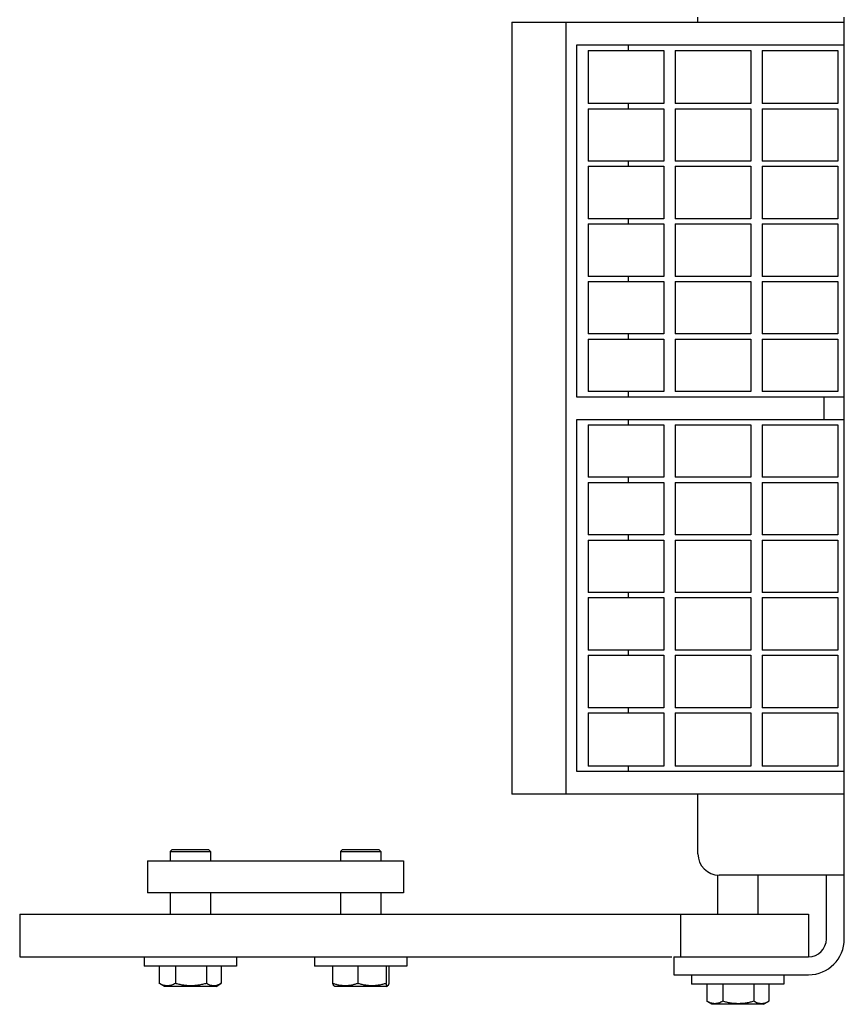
# Model space of a CAD drawing. Header units: inches. Extents: x 0 to 154, y 0 to 119.
# Tile 2 of 9: x 40.73 to 45.56, y 75.96 to 81.74. Entities that reach past the tile are written whole.
import ezdxf

# ---------------------------------------------------------------- set-up
doc = ezdxf.new("R2010")
doc.units = ezdxf.units.IN
doc.header["$LTSCALE"] = 8.47
doc.header["$MEASUREMENT"] = 0
for name, color, linetype in [('518353_WW_518353_32_BL4', 7, 'CONTINUOUS'), ('520309_BL0', 7, 'CONTINUOUS'), ('532387_BL3', 7, 'CONTINUOUS'), ('807_1830_10_1_SOLID1_BL34', 7, 'CONTINUOUS'), ('807_1830_11_1_SOLID1_BL10', 7, 'CONTINUOUS'), ('807_1830_12_1_SOLID1_BL32', 7, 'CONTINUOUS'), ('807_1830_13_1_SOLID1_BL26', 7, 'CONTINUOUS'), ('807_1830_14_1_SOLID1_BL40', 7, 'CONTINUOUS'), ('807_1830_15_1_SOLID1_BL17', 7, 'CONTINUOUS'), ('807_1830_16_1_SOLID1_BL33', 7, 'CONTINUOUS'), ('807_1830_17_1_SOLID1_BL30', 7, 'CONTINUOUS'), ('807_1830_18_1_SOLID1_BL18', 7, 'CONTINUOUS'), ('807_1830_19_1_SOLID1_BL29', 7, 'CONTINUOUS'), ('807_1830_1_1_SOLID1_BL24', 7, 'CONTINUOUS'), ('807_1830_1_SOLID1_BL35', 7, 'CONTINUOUS'), ('807_1830_20_1_SOLID1_BL41', 7, 'CONTINUOUS'), ('807_1830_21_1_SOLID1_BL46', 7, 'CONTINUOUS'), ('807_1830_22_1_SOLID1_BL7', 7, 'CONTINUOUS'), ('807_1830_23_1_SOLID1_BL27', 7, 'CONTINUOUS'), ('807_1830_24_1_SOLID1_BL39', 7, 'CONTINUOUS'), ('807_1830_25_1_SOLID1_BL37', 7, 'CONTINUOUS'), ('807_1830_26_1_SOLID1_BL36', 7, 'CONTINUOUS'), ('807_1830_27_1_SOLID1_BL12', 7, 'CONTINUOUS'), ('807_1830_28_1_SOLID1_BL25', 7, 'CONTINUOUS'), ('807_1830_29_1_SOLID1_BL44', 7, 'CONTINUOUS'), ('807_1830_2_1_SOLID1_BL21', 7, 'CONTINUOUS'), ('807_1830_30_1_SOLID1_BL13', 7, 'CONTINUOUS'), ('807_1830_31_1_SOLID1_BL31', 7, 'CONTINUOUS'), ('807_1830_32_1_SOLID1_BL14', 7, 'CONTINUOUS'), ('807_1830_33_1_SOLID1_BL45', 7, 'CONTINUOUS'), ('807_1830_34_1_SOLID1_BL16', 7, 'CONTINUOUS'), ('807_1830_35_1_SOLID1_BL23', 7, 'CONTINUOUS'), ('807_1830_36_1_SOLID1_BL11', 7, 'CONTINUOUS'), ('807_1830_3_1_SOLID1_BL15', 7, 'CONTINUOUS'), ('807_1830_4_1_SOLID1_BL38', 7, 'CONTINUOUS'), ('807_1830_5_1_SOLID1_BL20', 7, 'CONTINUOUS'), ('807_1830_6_1_SOLID1_BL42', 7, 'CONTINUOUS'), ('807_1830_7_1_SOLID1_BL43', 7, 'CONTINUOUS'), ('807_1830_8_1_SOLID1_BL28', 7, 'CONTINUOUS'), ('807_1830_9_1_SOLID1_BL22', 7, 'CONTINUOUS'), ('960616MSSF_BL1', 7, 'CONTINUOUS'), ('960616MSSF_BL2', 7, 'CONTINUOUS'), ('960616MSSF_BL6', 7, 'CONTINUOUS')]:
    doc.layers.add(name, color=color, linetype=linetype)

# ---------------------------------------------------------------- blocks, each defined once
blk = doc.blocks.new('520309_BL0', base_point=(62.3508, 59.904))
at = {"layer": '520309_BL0', "color": 7, "linetype": 'CONTINUOUS'}
for p, q in [((40.7284, 76.4871), (45.3534, 76.4871)), ((40.7284, 76.4871), (40.7284, 76.2371)), ((44.6034, 76.4871), (44.6034, 76.2371)), ((45.3534, 76.4871), (45.3534, 76.2371)), ((40.7284, 76.2371), (44.5527, 76.2371))]:
    blk.add_line(p, q, dxfattribs=at)
blk = doc.blocks.new('960616MSSF_BL1', base_point=(41.7284, 60.1461))
at = {"layer": '960616MSSF_BL1', "color": 7, "linetype": 'CONTINUOUS'}
for p, q in [((41.6221, 76.867), (41.6103, 76.8552)), ((41.6103, 76.8552), (41.8465, 76.8552)), ((41.6103, 76.8552), (41.6103, 76.8001)), ((41.6221, 76.867), (41.8347, 76.867)), ((41.8347, 76.867), (41.8465, 76.8552)), ((41.8465, 76.8552), (41.8465, 76.8001)), ((41.6103, 76.6121), (41.6103, 76.4871)), ((41.8465, 76.6121), (41.8465, 76.4871)), ((41.4578, 76.2371), (41.4578, 76.182)), ((41.9991, 76.2371), (41.9991, 76.182)), ((41.9991, 76.182), (41.4578, 76.182)), ((41.5466, 76.182), (41.5466, 76.0815)), ((41.6411, 76.182), (41.6411, 76.0815)), ((41.8229, 76.182), (41.8229, 76.0815)), ((41.9102, 76.182), (41.9102, 76.0815)), ((41.577, 76.0639), (41.5486, 76.0803)), ((41.8798, 76.0639), (41.577, 76.0639)), ((41.8798, 76.0639), (41.9082, 76.0803)), ((41.9102, 76.0815), (41.9081, 76.0802))]:
    blk.add_line(p, q, dxfattribs=at)
for points, knots in [([(41.6411, 76.0815), (41.6373, 76.0794), (41.6297, 76.0755), (41.6179, 76.071), (41.606, 76.0681), (41.5939, 76.0671), (41.5818, 76.0681), (41.5698, 76.071), (41.558, 76.0755), (41.5504, 76.0794), (41.5466, 76.0815)], [0, 0, 0, 0, 0.130291, 0.256586, 0.379356, 0.500005, 0.620657, 0.74343, 0.869718, 1, 1, 1, 1]), ([(41.8229, 76.0815), (41.8155, 76.0793), (41.8006, 76.0754), (41.778, 76.0709), (41.7551, 76.0681), (41.732, 76.0671), (41.7089, 76.0681), (41.686, 76.0709), (41.6634, 76.0754), (41.6485, 76.0793), (41.6411, 76.0815)], [0, 0, 0, 0, 0.125001, 0.250001, 0.375001, 0.5, 0.624999, 0.749999, 0.874999, 1, 1, 1, 1]), ([(41.9081, 76.0802), (41.9047, 76.0782), (41.8978, 76.0746), (41.8872, 76.0704), (41.8764, 76.0679), (41.8654, 76.0671), (41.8545, 76.0682), (41.8437, 76.0712), (41.8331, 76.0757), (41.8263, 76.0794), (41.8229, 76.0815)], [0, 0, 0, 0, 0.130721, 0.256745, 0.378764, 0.498542, 0.61859, 0.741338, 0.868319, 1, 1, 1, 1])]:
    blk.add_open_spline(points, degree=3, knots=knots, dxfattribs=at)
blk = doc.blocks.new('960616MSSF_BL2', base_point=(63.4054, 60.1461))
at = {"layer": '960616MSSF_BL2', "color": 7, "linetype": 'CONTINUOUS'}
for p, q in [((42.6221, 76.867), (42.6103, 76.8552)), ((42.6103, 76.8552), (42.8465, 76.8552)), ((42.6103, 76.8552), (42.6103, 76.8001)), ((42.6221, 76.867), (42.8347, 76.867)), ((42.8347, 76.867), (42.8465, 76.8552)), ((42.8465, 76.8552), (42.8465, 76.8001)), ((42.6103, 76.6121), (42.6103, 76.4871)), ((42.8465, 76.6121), (42.8465, 76.4871)), ((42.4578, 76.2371), (42.4578, 76.182)), ((42.9991, 76.2371), (42.9991, 76.182)), ((42.9991, 76.182), (42.4578, 76.182)), ((42.5631, 76.182), (42.5631, 76.0815)), ((42.7113, 76.182), (42.7113, 76.0815)), ((42.8767, 76.182), (42.8767, 76.0815)), ((42.8938, 76.182), (42.8938, 76.0815)), ((42.577, 76.0639), (42.5699, 76.068)), ((42.8798, 76.0639), (42.577, 76.0639)), ((42.8798, 76.0639), (42.887, 76.068))]:
    blk.add_line(p, q, dxfattribs=at)
for points, knots in [([(42.5631, 76.0815), (42.5636, 76.0798), (42.5645, 76.0774), (42.5657, 76.0744), (42.5666, 76.0725), (42.5675, 76.0709), (42.5684, 76.0696), (42.5693, 76.0685), (42.5699, 76.068), (42.5702, 76.0678)], [0, 0, 0, 0, 0.336466, 0.48492, 0.618825, 0.737301, 0.839906, 0.926985, 1, 1, 1, 1]), ([(42.7113, 76.0815), (42.7053, 76.0793), (42.6932, 76.0754), (42.6748, 76.0709), (42.6561, 76.0681), (42.6372, 76.0671), (42.6184, 76.0681), (42.5997, 76.0709), (42.5812, 76.0754), (42.5691, 76.0793), (42.5631, 76.0815)], [0, 0, 0, 0, 0.126059, 0.251308, 0.375861, 0.500001, 0.624142, 0.748695, 0.873943, 1, 1, 1, 1]), ([(42.8767, 76.0815), (42.87, 76.0793), (42.8564, 76.0754), (42.8358, 76.0709), (42.815, 76.0681), (42.794, 76.0671), (42.773, 76.0681), (42.7521, 76.0709), (42.7316, 76.0754), (42.718, 76.0793), (42.7113, 76.0815)], [0, 0, 0, 0, 0.125444, 0.250548, 0.37536, 0.5, 0.62464, 0.749452, 0.874556, 1, 1, 1, 1]), ([(42.8866, 76.0678), (42.8862, 76.0676), (42.8856, 76.0674), (42.8847, 76.0674), (42.8841, 76.0676), (42.8834, 76.068), (42.8825, 76.0688), (42.8815, 76.0702), (42.8802, 76.0723), (42.879, 76.0749), (42.8778, 76.078), (42.877, 76.0803), (42.8767, 76.0815)], [0, 0, 0, 0, 0.071262, 0.105286, 0.141044, 0.180415, 0.224735, 0.330998, 0.462669, 0.619346, 0.799195, 1, 1, 1, 1]), ([(42.8938, 76.0815), (42.8932, 76.0798), (42.8924, 76.0774), (42.8912, 76.0744), (42.8903, 76.0725), (42.8894, 76.0709), (42.8885, 76.0696), (42.8876, 76.0685), (42.8869, 76.068), (42.8866, 76.0678)], [0, 0, 0, 0, 0.336466, 0.48492, 0.618825, 0.737301, 0.839906, 0.926985, 1, 1, 1, 1])]:
    blk.add_open_spline(points, degree=3, knots=knots, dxfattribs=at)
blk = doc.blocks.new('532387_BL3', base_point=(62.8823, 60.123))
at = {"layer": '532387_BL3', "color": 7, "linetype": 'CONTINUOUS'}
for p, q in [((41.4784, 76.8001), (42.9784, 76.8001)), ((41.4784, 76.8001), (41.4784, 76.6121)), ((42.9784, 76.8001), (42.9784, 76.6121)), ((42.9784, 76.6121), (41.4784, 76.6121))]:
    blk.add_line(p, q, dxfattribs=at)
blk = doc.blocks.new('518353_WW_518353_32_BL4', base_point=(80.676, 77.12))
at = {"layer": '518353_WW_518353_32_BL4', "color": 7, "linetype": 'CONTINUOUS'}
for p, q in [((44.7059, 81.7221), (44.7059, 81.7521)), ((45.5639, 81.7221), (45.5639, 81.7521)), ((44.7059, 76.8421), (44.7059, 77.1921)), ((45.5639, 76.3421), (45.5639, 77.1921)), ((45.5639, 76.7171), (44.8309, 76.7171)), ((45.4589, 76.3421), (45.4589, 76.7171)), ((44.5639, 76.2371), (45.3539, 76.2371)), ((44.5639, 76.2371), (44.5639, 76.1321)), ((44.5639, 76.1321), (45.3539, 76.1321))]:
    blk.add_line(p, q, dxfattribs=at)
for centre, radius, start, end in [((44.8309, 76.8421), 0.125, 180, 270), ((45.3539, 76.3421), 0.21, 270, 360), ((45.3539, 76.3421), 0.105, 270, 360)]:
    blk.add_arc(centre, radius, start, end, dxfattribs=at)
blk = doc.blocks.new('960616MSSF_BL6', base_point=(64.1432, 61.2592))
at = {"layer": '960616MSSF_BL6', "color": 7, "linetype": 'CONTINUOUS'}
for p, q in [((44.8208, 76.7182), (44.8208, 76.4871)), ((45.057, 76.7171), (45.057, 76.4871)), ((44.6683, 76.1321), (44.6683, 76.077)), ((45.2096, 76.1321), (45.2096, 76.077)), ((45.2096, 76.077), (44.6683, 76.077)), ((44.7571, 76.077), (44.7571, 75.9765)), ((44.8516, 76.077), (44.8516, 75.9765)), ((45.0334, 76.077), (45.0334, 75.9765)), ((45.1207, 76.077), (45.1207, 75.9765)), ((44.7875, 75.9589), (44.7591, 75.9753)), ((45.0903, 75.9589), (44.7875, 75.9589)), ((45.0903, 75.9589), (45.1187, 75.9753)), ((45.1207, 75.9765), (45.1186, 75.9752))]:
    blk.add_line(p, q, dxfattribs=at)
for points, knots in [([(44.8516, 75.9765), (44.8478, 75.9744), (44.8402, 75.9705), (44.8284, 75.966), (44.8165, 75.9631), (44.8044, 75.9621), (44.7923, 75.9631), (44.7803, 75.966), (44.7685, 75.9705), (44.7609, 75.9744), (44.7571, 75.9765)], [0, 0, 0, 0, 0.130291, 0.256586, 0.379356, 0.500005, 0.620657, 0.74343, 0.869718, 1, 1, 1, 1]), ([(45.0334, 75.9765), (45.026, 75.9743), (45.0111, 75.9704), (44.9885, 75.9659), (44.9656, 75.9631), (44.9425, 75.9621), (44.9194, 75.9631), (44.8965, 75.9659), (44.8739, 75.9704), (44.859, 75.9743), (44.8516, 75.9765)], [0, 0, 0, 0, 0.125001, 0.250001, 0.375001, 0.5, 0.624999, 0.749999, 0.874999, 1, 1, 1, 1]), ([(45.1186, 75.9752), (45.1152, 75.9732), (45.1083, 75.9696), (45.0977, 75.9654), (45.0869, 75.9629), (45.0759, 75.9621), (45.065, 75.9632), (45.0542, 75.9662), (45.0436, 75.9707), (45.0368, 75.9744), (45.0334, 75.9765)], [0, 0, 0, 0, 0.130721, 0.256745, 0.378764, 0.498542, 0.61859, 0.741338, 0.868319, 1, 1, 1, 1])]:
    blk.add_open_spline(points, degree=3, knots=knots, dxfattribs=at)
blk = doc.blocks.new('807_1830_22_1_SOLID1_BL7', base_point=(65.8767, 64.205))
at = {"layer": '807_1830_22_1_SOLID1_BL7', "color": 7, "linetype": 'CONTINUOUS'}
for p, q in [((43.6139, 81.7221), (45.5639, 81.7221)), ((43.6139, 81.7221), (43.6139, 77.1921)), ((43.9339, 77.1921), (43.9339, 81.7221)), ((45.5639, 77.1921), (45.5639, 81.7221)), ((45.5639, 81.5871), (43.9939, 81.5871)), ((43.9939, 81.5871), (43.9939, 79.5246)), ((44.2993, 81.5571), (44.2993, 81.5871)), ((44.2993, 81.2146), (44.2993, 81.2446)), ((44.2993, 80.8766), (44.2993, 80.9066)), ((44.2993, 80.5386), (44.2993, 80.5686)), ((44.2993, 80.2006), (44.2993, 80.2306)), ((44.2993, 79.8626), (44.2993, 79.8926)), ((43.9939, 79.5246), (45.5639, 79.5246)), ((44.2993, 79.5246), (44.2993, 79.5546)), ((45.4441, 79.5246), (45.4441, 79.3896)), ((45.5639, 79.3896), (43.9939, 79.3896)), ((43.9939, 79.3896), (43.9939, 77.3271)), ((44.2993, 79.3596), (44.2993, 79.3896)), ((44.2993, 79.0216), (44.2993, 79.0516)), ((44.2993, 78.6836), (44.2993, 78.7136)), ((44.2993, 78.3456), (44.2993, 78.3756)), ((44.2993, 78.0076), (44.2993, 78.0376)), ((44.2993, 77.6696), (44.2993, 77.6996)), ((43.9939, 77.3271), (45.5639, 77.3271)), ((44.2993, 77.3271), (44.2993, 77.3571)), ((45.5639, 77.1921), (43.6139, 77.1921))]:
    blk.add_line(p, q, dxfattribs=at)
blk = doc.blocks.new('807_1830_11_1_SOLID1_BL10', base_point=(65.119, 62.5312))
at = {"layer": '807_1830_11_1_SOLID1_BL10', "color": 7, "linetype": 'CONTINUOUS'}
for p, q in [((45.0824, 77.6696), (45.5254, 77.6696)), ((45.0824, 77.6696), (45.0824, 77.3571)), ((45.5254, 77.6696), (45.5254, 77.3571)), ((45.5254, 77.3571), (45.0824, 77.3571))]:
    blk.add_line(p, q, dxfattribs=at)
blk = doc.blocks.new('807_1830_36_1_SOLID1_BL11', base_point=(44.7939, 62.642))
at = {"layer": '807_1830_36_1_SOLID1_BL11', "color": 7, "linetype": 'CONTINUOUS'}
for p, q in [((44.5724, 77.6696), (45.0154, 77.6696)), ((44.5724, 77.6696), (44.5724, 77.3571)), ((45.0154, 77.6696), (45.0154, 77.3571)), ((45.0154, 77.3571), (44.5724, 77.3571))]:
    blk.add_line(p, q, dxfattribs=at)
blk = doc.blocks.new('807_1830_27_1_SOLID1_BL12', base_point=(44.2839, 62.642))
at = {"layer": '807_1830_27_1_SOLID1_BL12', "color": 7, "linetype": 'CONTINUOUS'}
for p, q in [((44.0624, 77.6696), (44.5054, 77.6696)), ((44.0624, 77.6696), (44.0624, 77.3571)), ((44.5054, 77.6696), (44.5054, 77.3571)), ((44.5054, 77.3571), (44.0624, 77.3571))]:
    blk.add_line(p, q, dxfattribs=at)
blk = doc.blocks.new('807_1830_30_1_SOLID1_BL13', base_point=(65.288, 62.7002))
at = {"layer": '807_1830_30_1_SOLID1_BL13', "color": 7, "linetype": 'CONTINUOUS'}
for p, q in [((45.0824, 78.0076), (45.5254, 78.0076)), ((45.0824, 78.0076), (45.0824, 77.6996)), ((45.5254, 78.0076), (45.5254, 77.6996)), ((45.5254, 77.6996), (45.0824, 77.6996))]:
    blk.add_line(p, q, dxfattribs=at)
blk = doc.blocks.new('807_1830_32_1_SOLID1_BL14', base_point=(44.7939, 77.8536))
at = {"layer": '807_1830_32_1_SOLID1_BL14', "color": 7, "linetype": 'CONTINUOUS'}
for p, q in [((44.5724, 78.0076), (45.0154, 78.0076)), ((44.5724, 78.0076), (44.5724, 77.6996)), ((45.0154, 78.0076), (45.0154, 77.6996)), ((45.0154, 77.6996), (44.5724, 77.6996))]:
    blk.add_line(p, q, dxfattribs=at)
blk = doc.blocks.new('807_1830_3_1_SOLID1_BL15', base_point=(44.2839, 77.8536))
at = {"layer": '807_1830_3_1_SOLID1_BL15', "color": 7, "linetype": 'CONTINUOUS'}
for p, q in [((44.0624, 78.0076), (44.5054, 78.0076)), ((44.0624, 78.0076), (44.0624, 77.6996)), ((44.5054, 78.0076), (44.5054, 77.6996)), ((44.5054, 77.6996), (44.0624, 77.6996))]:
    blk.add_line(p, q, dxfattribs=at)
blk = doc.blocks.new('807_1830_34_1_SOLID1_BL16', base_point=(65.457, 62.8692))
at = {"layer": '807_1830_34_1_SOLID1_BL16', "color": 7, "linetype": 'CONTINUOUS'}
for p, q in [((45.0824, 78.3456), (45.5254, 78.3456)), ((45.0824, 78.3456), (45.0824, 78.0376)), ((45.5254, 78.3456), (45.5254, 78.0376)), ((45.5254, 78.0376), (45.0824, 78.0376))]:
    blk.add_line(p, q, dxfattribs=at)
blk = doc.blocks.new('807_1830_15_1_SOLID1_BL17', base_point=(44.7939, 78.1916))
at = {"layer": '807_1830_15_1_SOLID1_BL17', "color": 7, "linetype": 'CONTINUOUS'}
for p, q in [((44.5724, 78.3456), (45.0154, 78.3456)), ((44.5724, 78.3456), (44.5724, 78.0376)), ((45.0154, 78.3456), (45.0154, 78.0376)), ((45.0154, 78.0376), (44.5724, 78.0376))]:
    blk.add_line(p, q, dxfattribs=at)
blk = doc.blocks.new('807_1830_18_1_SOLID1_BL18', base_point=(44.2839, 78.1916))
at = {"layer": '807_1830_18_1_SOLID1_BL18', "color": 7, "linetype": 'CONTINUOUS'}
for p, q in [((44.0624, 78.3456), (44.5054, 78.3456)), ((44.0624, 78.3456), (44.0624, 78.0376)), ((44.5054, 78.3456), (44.5054, 78.0376)), ((44.5054, 78.0376), (44.0624, 78.0376))]:
    blk.add_line(p, q, dxfattribs=at)
blk = doc.blocks.new('807_1830_5_1_SOLID1_BL20', base_point=(65.626, 63.0382))
at = {"layer": '807_1830_5_1_SOLID1_BL20', "color": 7, "linetype": 'CONTINUOUS'}
for p, q in [((45.0824, 78.6836), (45.5254, 78.6836)), ((45.0824, 78.6836), (45.0824, 78.3756)), ((45.5254, 78.6836), (45.5254, 78.3756)), ((45.5254, 78.3756), (45.0824, 78.3756))]:
    blk.add_line(p, q, dxfattribs=at)
blk = doc.blocks.new('807_1830_2_1_SOLID1_BL21', base_point=(44.7939, 78.5296))
at = {"layer": '807_1830_2_1_SOLID1_BL21', "color": 7, "linetype": 'CONTINUOUS'}
for p, q in [((44.5724, 78.6836), (45.0154, 78.6836)), ((44.5724, 78.6836), (44.5724, 78.3756)), ((45.0154, 78.6836), (45.0154, 78.3756)), ((45.0154, 78.3756), (44.5724, 78.3756))]:
    blk.add_line(p, q, dxfattribs=at)
blk = doc.blocks.new('807_1830_9_1_SOLID1_BL22', base_point=(44.2839, 78.5296))
at = {"layer": '807_1830_9_1_SOLID1_BL22', "color": 7, "linetype": 'CONTINUOUS'}
for p, q in [((44.0624, 78.6836), (44.5054, 78.6836)), ((44.0624, 78.6836), (44.0624, 78.3756)), ((44.5054, 78.6836), (44.5054, 78.3756)), ((44.5054, 78.3756), (44.0624, 78.3756))]:
    blk.add_line(p, q, dxfattribs=at)
blk = doc.blocks.new('807_1830_35_1_SOLID1_BL23', base_point=(65.795, 63.2072))
at = {"layer": '807_1830_35_1_SOLID1_BL23', "color": 7, "linetype": 'CONTINUOUS'}
for p, q in [((45.0824, 79.0216), (45.5254, 79.0216)), ((45.0824, 79.0216), (45.0824, 78.7136)), ((45.5254, 79.0216), (45.5254, 78.7136)), ((45.5254, 78.7136), (45.0824, 78.7136))]:
    blk.add_line(p, q, dxfattribs=at)
blk = doc.blocks.new('807_1830_1_1_SOLID1_BL24', base_point=(44.7939, 78.8676))
at = {"layer": '807_1830_1_1_SOLID1_BL24', "color": 7, "linetype": 'CONTINUOUS'}
for p, q in [((44.5724, 79.0216), (45.0154, 79.0216)), ((44.5724, 79.0216), (44.5724, 78.7136)), ((45.0154, 79.0216), (45.0154, 78.7136)), ((45.0154, 78.7136), (44.5724, 78.7136))]:
    blk.add_line(p, q, dxfattribs=at)
blk = doc.blocks.new('807_1830_28_1_SOLID1_BL25', base_point=(44.2839, 78.8676))
at = {"layer": '807_1830_28_1_SOLID1_BL25', "color": 7, "linetype": 'CONTINUOUS'}
for p, q in [((44.0624, 79.0216), (44.5054, 79.0216)), ((44.0624, 79.0216), (44.0624, 78.7136)), ((44.5054, 79.0216), (44.5054, 78.7136)), ((44.5054, 78.7136), (44.0624, 78.7136))]:
    blk.add_line(p, q, dxfattribs=at)
blk = doc.blocks.new('807_1830_13_1_SOLID1_BL26', base_point=(65.964, 63.3762))
at = {"layer": '807_1830_13_1_SOLID1_BL26', "color": 7, "linetype": 'CONTINUOUS'}
for p, q in [((45.0824, 79.3596), (45.5254, 79.3596)), ((45.0824, 79.3596), (45.0824, 79.0516)), ((45.5254, 79.3596), (45.5254, 79.0516)), ((45.5254, 79.0516), (45.0824, 79.0516))]:
    blk.add_line(p, q, dxfattribs=at)
blk = doc.blocks.new('807_1830_23_1_SOLID1_BL27', base_point=(44.7939, 79.2056))
at = {"layer": '807_1830_23_1_SOLID1_BL27', "color": 7, "linetype": 'CONTINUOUS'}
for p, q in [((44.5724, 79.3596), (45.0154, 79.3596)), ((44.5724, 79.3596), (44.5724, 79.0516)), ((45.0154, 79.3596), (45.0154, 79.0516)), ((45.0154, 79.0516), (44.5724, 79.0516))]:
    blk.add_line(p, q, dxfattribs=at)
blk = doc.blocks.new('807_1830_8_1_SOLID1_BL28', base_point=(44.2839, 79.2056))
at = {"layer": '807_1830_8_1_SOLID1_BL28', "color": 7, "linetype": 'CONTINUOUS'}
for p, q in [((44.0624, 79.3596), (44.5054, 79.3596)), ((44.0624, 79.3596), (44.0624, 79.0516)), ((44.5054, 79.3596), (44.5054, 79.0516)), ((44.5054, 79.0516), (44.0624, 79.0516))]:
    blk.add_line(p, q, dxfattribs=at)
blk = doc.blocks.new('807_1830_19_1_SOLID1_BL29', base_point=(66.2155, 63.6277))
at = {"layer": '807_1830_19_1_SOLID1_BL29', "color": 7, "linetype": 'CONTINUOUS'}
for p, q in [((45.0824, 79.8626), (45.5254, 79.8626)), ((45.0824, 79.8626), (45.0824, 79.5546)), ((45.5254, 79.8626), (45.5254, 79.5546)), ((45.5254, 79.5546), (45.0824, 79.5546))]:
    blk.add_line(p, q, dxfattribs=at)
blk = doc.blocks.new('807_1830_17_1_SOLID1_BL30', base_point=(44.7939, 79.7086))
at = {"layer": '807_1830_17_1_SOLID1_BL30', "color": 7, "linetype": 'CONTINUOUS'}
for p, q in [((44.5724, 79.8626), (45.0154, 79.8626)), ((44.5724, 79.8626), (44.5724, 79.5546)), ((45.0154, 79.8626), (45.0154, 79.5546)), ((45.0154, 79.5546), (44.5724, 79.5546))]:
    blk.add_line(p, q, dxfattribs=at)
blk = doc.blocks.new('807_1830_31_1_SOLID1_BL31', base_point=(44.2839, 79.7086))
at = {"layer": '807_1830_31_1_SOLID1_BL31', "color": 7, "linetype": 'CONTINUOUS'}
for p, q in [((44.0624, 79.8626), (44.5054, 79.8626)), ((44.0624, 79.8626), (44.0624, 79.5546)), ((44.5054, 79.8626), (44.5054, 79.5546)), ((44.5054, 79.5546), (44.0624, 79.5546))]:
    blk.add_line(p, q, dxfattribs=at)
blk = doc.blocks.new('807_1830_12_1_SOLID1_BL32', base_point=(66.3845, 63.7967))
at = {"layer": '807_1830_12_1_SOLID1_BL32', "color": 7, "linetype": 'CONTINUOUS'}
for p, q in [((45.0824, 80.2006), (45.5254, 80.2006)), ((45.0824, 80.2006), (45.0824, 79.8926)), ((45.5254, 80.2006), (45.5254, 79.8926)), ((45.5254, 79.8926), (45.0824, 79.8926))]:
    blk.add_line(p, q, dxfattribs=at)
blk = doc.blocks.new('807_1830_16_1_SOLID1_BL33', base_point=(44.7939, 80.0466))
at = {"layer": '807_1830_16_1_SOLID1_BL33', "color": 7, "linetype": 'CONTINUOUS'}
for p, q in [((44.5724, 80.2006), (45.0154, 80.2006)), ((44.5724, 80.2006), (44.5724, 79.8926)), ((45.0154, 80.2006), (45.0154, 79.8926)), ((45.0154, 79.8926), (44.5724, 79.8926))]:
    blk.add_line(p, q, dxfattribs=at)
blk = doc.blocks.new('807_1830_10_1_SOLID1_BL34', base_point=(44.2839, 80.0466))
at = {"layer": '807_1830_10_1_SOLID1_BL34', "color": 7, "linetype": 'CONTINUOUS'}
for p, q in [((44.0624, 80.2006), (44.5054, 80.2006)), ((44.0624, 80.2006), (44.0624, 79.8926)), ((44.5054, 80.2006), (44.5054, 79.8926)), ((44.5054, 79.8926), (44.0624, 79.8926))]:
    blk.add_line(p, q, dxfattribs=at)
blk = doc.blocks.new('807_1830_1_SOLID1_BL35', base_point=(66.5535, 63.9657))
at = {"layer": '807_1830_1_SOLID1_BL35', "color": 7, "linetype": 'CONTINUOUS'}
for p, q in [((45.0824, 80.5386), (45.5254, 80.5386)), ((45.0824, 80.5386), (45.0824, 80.2306)), ((45.5254, 80.5386), (45.5254, 80.2306)), ((45.5254, 80.2306), (45.0824, 80.2306))]:
    blk.add_line(p, q, dxfattribs=at)
blk = doc.blocks.new('807_1830_26_1_SOLID1_BL36', base_point=(44.7939, 80.3846))
at = {"layer": '807_1830_26_1_SOLID1_BL36', "color": 7, "linetype": 'CONTINUOUS'}
for p, q in [((44.5724, 80.5386), (45.0154, 80.5386)), ((44.5724, 80.5386), (44.5724, 80.2306)), ((45.0154, 80.5386), (45.0154, 80.2306)), ((45.0154, 80.2306), (44.5724, 80.2306))]:
    blk.add_line(p, q, dxfattribs=at)
blk = doc.blocks.new('807_1830_25_1_SOLID1_BL37', base_point=(44.2839, 80.3846))
at = {"layer": '807_1830_25_1_SOLID1_BL37', "color": 7, "linetype": 'CONTINUOUS'}
for p, q in [((44.0624, 80.5386), (44.5054, 80.5386)), ((44.0624, 80.5386), (44.0624, 80.2306)), ((44.5054, 80.5386), (44.5054, 80.2306)), ((44.5054, 80.2306), (44.0624, 80.2306))]:
    blk.add_line(p, q, dxfattribs=at)
blk = doc.blocks.new('807_1830_4_1_SOLID1_BL38', base_point=(66.7225, 64.1347))
at = {"layer": '807_1830_4_1_SOLID1_BL38', "color": 7, "linetype": 'CONTINUOUS'}
for p, q in [((45.0824, 80.8766), (45.5254, 80.8766)), ((45.0824, 80.8766), (45.0824, 80.5686)), ((45.5254, 80.8766), (45.5254, 80.5686)), ((45.5254, 80.5686), (45.0824, 80.5686))]:
    blk.add_line(p, q, dxfattribs=at)
blk = doc.blocks.new('807_1830_24_1_SOLID1_BL39', base_point=(44.7939, 80.7226))
at = {"layer": '807_1830_24_1_SOLID1_BL39', "color": 7, "linetype": 'CONTINUOUS'}
for p, q in [((44.5724, 80.8766), (45.0154, 80.8766)), ((44.5724, 80.8766), (44.5724, 80.5686)), ((45.0154, 80.8766), (45.0154, 80.5686)), ((45.0154, 80.5686), (44.5724, 80.5686))]:
    blk.add_line(p, q, dxfattribs=at)
blk = doc.blocks.new('807_1830_14_1_SOLID1_BL40', base_point=(44.2839, 80.7226))
at = {"layer": '807_1830_14_1_SOLID1_BL40', "color": 7, "linetype": 'CONTINUOUS'}
for p, q in [((44.0624, 80.8766), (44.5054, 80.8766)), ((44.0624, 80.8766), (44.0624, 80.5686)), ((44.5054, 80.8766), (44.5054, 80.5686)), ((44.5054, 80.5686), (44.0624, 80.5686))]:
    blk.add_line(p, q, dxfattribs=at)
blk = doc.blocks.new('807_1830_20_1_SOLID1_BL41', base_point=(66.8915, 64.3037))
at = {"layer": '807_1830_20_1_SOLID1_BL41', "color": 7, "linetype": 'CONTINUOUS'}
for p, q in [((45.0824, 81.2146), (45.5254, 81.2146)), ((45.0824, 81.2146), (45.0824, 80.9066)), ((45.5254, 81.2146), (45.5254, 80.9066)), ((45.5254, 80.9066), (45.0824, 80.9066))]:
    blk.add_line(p, q, dxfattribs=at)
blk = doc.blocks.new('807_1830_6_1_SOLID1_BL42', base_point=(44.7939, 81.0606))
at = {"layer": '807_1830_6_1_SOLID1_BL42', "color": 7, "linetype": 'CONTINUOUS'}
for p, q in [((44.5724, 81.2146), (45.0154, 81.2146)), ((44.5724, 81.2146), (44.5724, 80.9066)), ((45.0154, 81.2146), (45.0154, 80.9066)), ((45.0154, 80.9066), (44.5724, 80.9066))]:
    blk.add_line(p, q, dxfattribs=at)
blk = doc.blocks.new('807_1830_7_1_SOLID1_BL43', base_point=(44.2839, 81.0606))
at = {"layer": '807_1830_7_1_SOLID1_BL43', "color": 7, "linetype": 'CONTINUOUS'}
for p, q in [((44.0624, 81.2146), (44.5054, 81.2146)), ((44.0624, 81.2146), (44.0624, 80.9066)), ((44.5054, 81.2146), (44.5054, 80.9066)), ((44.5054, 80.9066), (44.0624, 80.9066))]:
    blk.add_line(p, q, dxfattribs=at)
blk = doc.blocks.new('807_1830_29_1_SOLID1_BL44', base_point=(67.0628, 64.475))
at = {"layer": '807_1830_29_1_SOLID1_BL44', "color": 7, "linetype": 'CONTINUOUS'}
for p, q in [((45.0824, 81.5571), (45.5254, 81.5571)), ((45.0824, 81.5571), (45.0824, 81.2446)), ((45.5254, 81.5571), (45.5254, 81.2446)), ((45.5254, 81.2446), (45.0824, 81.2446))]:
    blk.add_line(p, q, dxfattribs=at)
blk = doc.blocks.new('807_1830_33_1_SOLID1_BL45', base_point=(44.7939, 81.4009))
at = {"layer": '807_1830_33_1_SOLID1_BL45', "color": 7, "linetype": 'CONTINUOUS'}
for p, q in [((44.5724, 81.5571), (45.0154, 81.5571)), ((44.5724, 81.5571), (44.5724, 81.2446)), ((45.0154, 81.5571), (45.0154, 81.2446)), ((45.0154, 81.2446), (44.5724, 81.2446))]:
    blk.add_line(p, q, dxfattribs=at)
blk = doc.blocks.new('807_1830_21_1_SOLID1_BL46', base_point=(44.2839, 81.4009))
at = {"layer": '807_1830_21_1_SOLID1_BL46', "color": 7, "linetype": 'CONTINUOUS'}
for p, q in [((44.0624, 81.5571), (44.5054, 81.5571)), ((44.0624, 81.5571), (44.0624, 81.2446)), ((44.5054, 81.5571), (44.5054, 81.2446)), ((44.5054, 81.2446), (44.0624, 81.2446))]:
    blk.add_line(p, q, dxfattribs=at)

msp = doc.modelspace()

# ---------------------------------------------------------------- block references
at = {"layer": '518353_WW_518353_32_BL4'}
msp.add_blockref('518353_WW_518353_32_BL4', (80.676, 77.12), dxfattribs=at)
at = {"layer": '520309_BL0'}
msp.add_blockref('520309_BL0', (62.3508, 59.904), dxfattribs=at)
at = {"layer": '532387_BL3'}
msp.add_blockref('532387_BL3', (62.8823, 60.123), dxfattribs=at)
at = {"layer": '807_1830_10_1_SOLID1_BL34'}
msp.add_blockref('807_1830_10_1_SOLID1_BL34', (44.2839, 80.0466), dxfattribs=at)
at = {"layer": '807_1830_11_1_SOLID1_BL10'}
msp.add_blockref('807_1830_11_1_SOLID1_BL10', (65.119, 62.5312), dxfattribs=at)
at = {"layer": '807_1830_12_1_SOLID1_BL32'}
msp.add_blockref('807_1830_12_1_SOLID1_BL32', (66.3845, 63.7967), dxfattribs=at)
at = {"layer": '807_1830_13_1_SOLID1_BL26'}
msp.add_blockref('807_1830_13_1_SOLID1_BL26', (65.964, 63.3762), dxfattribs=at)
at = {"layer": '807_1830_14_1_SOLID1_BL40'}
msp.add_blockref('807_1830_14_1_SOLID1_BL40', (44.2839, 80.7226), dxfattribs=at)
at = {"layer": '807_1830_15_1_SOLID1_BL17'}
msp.add_blockref('807_1830_15_1_SOLID1_BL17', (44.7939, 78.1916), dxfattribs=at)
at = {"layer": '807_1830_16_1_SOLID1_BL33'}
msp.add_blockref('807_1830_16_1_SOLID1_BL33', (44.7939, 80.0466), dxfattribs=at)
at = {"layer": '807_1830_17_1_SOLID1_BL30'}
msp.add_blockref('807_1830_17_1_SOLID1_BL30', (44.7939, 79.7086), dxfattribs=at)
at = {"layer": '807_1830_18_1_SOLID1_BL18'}
msp.add_blockref('807_1830_18_1_SOLID1_BL18', (44.2839, 78.1916), dxfattribs=at)
at = {"layer": '807_1830_19_1_SOLID1_BL29'}
msp.add_blockref('807_1830_19_1_SOLID1_BL29', (66.2155, 63.6277), dxfattribs=at)
at = {"layer": '807_1830_1_1_SOLID1_BL24'}
msp.add_blockref('807_1830_1_1_SOLID1_BL24', (44.7939, 78.8676), dxfattribs=at)
at = {"layer": '807_1830_1_SOLID1_BL35'}
msp.add_blockref('807_1830_1_SOLID1_BL35', (66.5535, 63.9657), dxfattribs=at)
at = {"layer": '807_1830_20_1_SOLID1_BL41'}
msp.add_blockref('807_1830_20_1_SOLID1_BL41', (66.8915, 64.3037), dxfattribs=at)
at = {"layer": '807_1830_21_1_SOLID1_BL46'}
msp.add_blockref('807_1830_21_1_SOLID1_BL46', (44.2839, 81.4009), dxfattribs=at)
at = {"layer": '807_1830_22_1_SOLID1_BL7'}
msp.add_blockref('807_1830_22_1_SOLID1_BL7', (65.8767, 64.205), dxfattribs=at)
at = {"layer": '807_1830_23_1_SOLID1_BL27'}
msp.add_blockref('807_1830_23_1_SOLID1_BL27', (44.7939, 79.2056), dxfattribs=at)
at = {"layer": '807_1830_24_1_SOLID1_BL39'}
msp.add_blockref('807_1830_24_1_SOLID1_BL39', (44.7939, 80.7226), dxfattribs=at)
at = {"layer": '807_1830_25_1_SOLID1_BL37'}
msp.add_blockref('807_1830_25_1_SOLID1_BL37', (44.2839, 80.3846), dxfattribs=at)
at = {"layer": '807_1830_26_1_SOLID1_BL36'}
msp.add_blockref('807_1830_26_1_SOLID1_BL36', (44.7939, 80.3846), dxfattribs=at)
at = {"layer": '807_1830_27_1_SOLID1_BL12'}
msp.add_blockref('807_1830_27_1_SOLID1_BL12', (44.2839, 62.642), dxfattribs=at)
at = {"layer": '807_1830_28_1_SOLID1_BL25'}
msp.add_blockref('807_1830_28_1_SOLID1_BL25', (44.2839, 78.8676), dxfattribs=at)
at = {"layer": '807_1830_29_1_SOLID1_BL44'}
msp.add_blockref('807_1830_29_1_SOLID1_BL44', (67.0628, 64.475), dxfattribs=at)
at = {"layer": '807_1830_2_1_SOLID1_BL21'}
msp.add_blockref('807_1830_2_1_SOLID1_BL21', (44.7939, 78.5296), dxfattribs=at)
at = {"layer": '807_1830_30_1_SOLID1_BL13'}
msp.add_blockref('807_1830_30_1_SOLID1_BL13', (65.288, 62.7002), dxfattribs=at)
at = {"layer": '807_1830_31_1_SOLID1_BL31'}
msp.add_blockref('807_1830_31_1_SOLID1_BL31', (44.2839, 79.7086), dxfattribs=at)
at = {"layer": '807_1830_32_1_SOLID1_BL14'}
msp.add_blockref('807_1830_32_1_SOLID1_BL14', (44.7939, 77.8536), dxfattribs=at)
at = {"layer": '807_1830_33_1_SOLID1_BL45'}
msp.add_blockref('807_1830_33_1_SOLID1_BL45', (44.7939, 81.4009), dxfattribs=at)
at = {"layer": '807_1830_34_1_SOLID1_BL16'}
msp.add_blockref('807_1830_34_1_SOLID1_BL16', (65.457, 62.8692), dxfattribs=at)
at = {"layer": '807_1830_35_1_SOLID1_BL23'}
msp.add_blockref('807_1830_35_1_SOLID1_BL23', (65.795, 63.2072), dxfattribs=at)
at = {"layer": '807_1830_36_1_SOLID1_BL11'}
msp.add_blockref('807_1830_36_1_SOLID1_BL11', (44.7939, 62.642), dxfattribs=at)
at = {"layer": '807_1830_3_1_SOLID1_BL15'}
msp.add_blockref('807_1830_3_1_SOLID1_BL15', (44.2839, 77.8536), dxfattribs=at)
at = {"layer": '807_1830_4_1_SOLID1_BL38'}
msp.add_blockref('807_1830_4_1_SOLID1_BL38', (66.7225, 64.1347), dxfattribs=at)
at = {"layer": '807_1830_5_1_SOLID1_BL20'}
msp.add_blockref('807_1830_5_1_SOLID1_BL20', (65.626, 63.0382), dxfattribs=at)
at = {"layer": '807_1830_6_1_SOLID1_BL42'}
msp.add_blockref('807_1830_6_1_SOLID1_BL42', (44.7939, 81.0606), dxfattribs=at)
at = {"layer": '807_1830_7_1_SOLID1_BL43'}
msp.add_blockref('807_1830_7_1_SOLID1_BL43', (44.2839, 81.0606), dxfattribs=at)
at = {"layer": '807_1830_8_1_SOLID1_BL28'}
msp.add_blockref('807_1830_8_1_SOLID1_BL28', (44.2839, 79.2056), dxfattribs=at)
at = {"layer": '807_1830_9_1_SOLID1_BL22'}
msp.add_blockref('807_1830_9_1_SOLID1_BL22', (44.2839, 78.5296), dxfattribs=at)
at = {"layer": '960616MSSF_BL1'}
msp.add_blockref('960616MSSF_BL1', (41.7284, 60.1461), dxfattribs=at)
at = {"layer": '960616MSSF_BL2'}
msp.add_blockref('960616MSSF_BL2', (63.4054, 60.1461), dxfattribs=at)
at = {"layer": '960616MSSF_BL6'}
msp.add_blockref('960616MSSF_BL6', (64.1432, 61.2592), dxfattribs=at)

doc.saveas('drawing.dxf')
